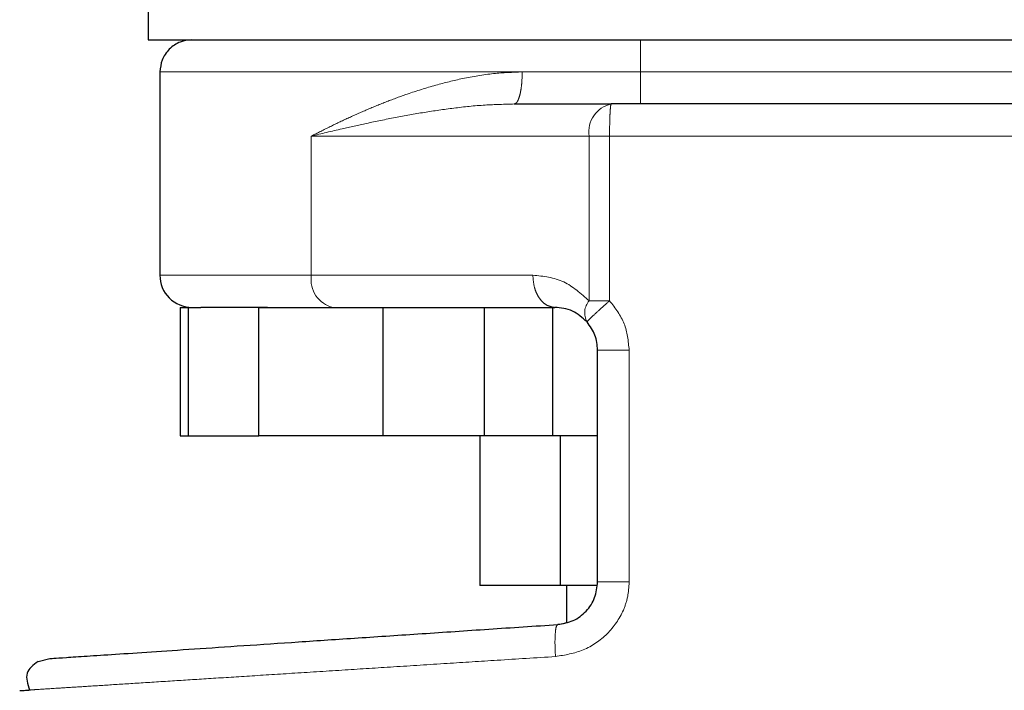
# Model space of a CAD drawing. Header units: millimetres. Extents: x 31 to 245, y 68 to 148.
# Tile 50 of 72: x 178.64 to 180.24, y 68.6 to 69.68. Entities that reach past the tile are written whole.
import ezdxf

# ---------------------------------------------------------------- set-up
doc = ezdxf.new("R2010")
doc.units = ezdxf.units.MM
doc.linetypes.add('PHANTOM', pattern=[12.7, 6.35, -1.27, 1.27, -1.27, 1.27, -1.27])

msp = doc.modelspace()

# ---------------------------------------------------------------- linework, layer by layer
at = {"color": 7, "linetype": 'Continuous', "lineweight": 25}
for p, q in [((178.8509, 69.7613), (178.8509, 69.6498)), ((178.8509, 69.6498), (180.4471, 69.6498)), ((178.87, 69.5977), (178.87, 69.2681)), ((179.4445, 69.5457), (179.6015, 69.5457)), ((178.9029, 69.216), (178.9029, 69.0078)), ((178.9029, 69.216), (178.9166, 69.216)), ((178.9166, 69.0078), (178.9166, 69.216)), ((178.9166, 69.216), (178.9361, 69.216)), ((179.0305, 69.0078), (179.0305, 69.216)), ((179.0305, 69.216), (179.2317, 69.216)), ((179.2317, 69.0078), (179.2317, 69.216)), ((179.2317, 69.216), (179.2384, 69.216)), ((179.2384, 69.216), (179.5102, 69.216)), ((179.3956, 69.216), (179.3956, 69.0078)), ((179.5067, 69.0078), (179.5067, 69.216)), ((179.5796, 68.7711), (179.5796, 69.1466)), ((178.9029, 69.0078), (178.9166, 69.0078)), ((178.9166, 69.0078), (179.0305, 69.0078)), ((179.2317, 69.0078), (179.0305, 69.0078)), ((179.3956, 69.0078), (179.2317, 69.0078)), ((179.3886, 69.0078), (179.3886, 68.7649)), ((179.5067, 69.0078), (179.3956, 69.0078)), ((179.5796, 69.0078), (179.5067, 69.0078)), ((179.5188, 69.0078), (179.5188, 68.7649)), ((179.5188, 68.7649), (179.3886, 68.7649)), ((179.5784, 68.7649), (179.5188, 68.7649)), ((179.529, 68.7649), (179.529, 68.7056)), ((178.6724, 68.6418), (178.6913, 68.6467))]:
    msp.add_line(p, q, dxfattribs=at)
at = {"color": 8, "linetype": 'PHANTOM', "lineweight": 18}
for p, q in [((178.87, 69.5977), (179.4574, 69.5977)), ((179.4574, 69.5977), (179.649, 69.5977)), ((179.649, 69.5977), (180.428, 69.5977)), ((179.1154, 69.2681), (179.1154, 69.4936)), ((179.1154, 69.4936), (179.5659, 69.4936)), ((179.5659, 69.2267), (179.5659, 69.4936)), ((179.5659, 69.4936), (179.5989, 69.4936)), ((179.5989, 69.4936), (180.4362, 69.4936)), ((179.5989, 69.2267), (179.5989, 69.4936)), ((179.1154, 69.2681), (178.87, 69.2681)), ((179.4746, 69.2681), (179.1154, 69.2681)), ((179.5989, 69.2267), (179.5659, 69.2267)), ((179.6307, 68.7711), (179.6307, 69.1466)), ((179.6307, 68.7711), (179.5796, 68.7711))]:
    msp.add_line(p, q, dxfattribs=at)
for centre, radius, start, end in [((179.6116, 69.5005), 0.0463, 102.596, 188.5896), ((179.1612, 69.2611), 0.0463, 171.4103, 257.404), ((179.5889, 69.207), 0.0303, 139.4527, 208.9484)]:
    msp.add_arc(centre, radius, start, end, dxfattribs=at)
at = {"color": 7, "linetype": 'Continuous', "lineweight": 25}
msp.add_arc((178.922, 69.2681), 0.0521, 179.9999, 270, dxfattribs=at)
for points, knots in [([(178.922, 69.6498), (178.9155, 69.6491), (178.9054, 69.648), (178.8933, 69.6415), (178.8849, 69.6348), (178.8782, 69.6264), (178.8717, 69.6143), (178.8707, 69.6043), (178.87, 69.5977)], [0, 0, 0, 0, 0.239457, 0.368361, 0.5, 0.63164, 0.760543, 1, 1, 1, 1]), ([(180.3955, 69.5457), (180.3716, 69.5457), (180.3234, 69.5457), (180.2384, 69.5457), (180.1446, 69.5457), (180.0428, 69.5457), (179.9353, 69.5457), (179.8244, 69.5457), (179.7127, 69.5457), (179.6383, 69.5457), (179.6015, 69.5457)], [0, 0, 0, 0, 0.121921, 0.246443, 0.372763, 0.5, 0.627237, 0.753557, 0.878079, 1, 1, 1, 1]), ([(179.0443, 69.216), (179.0278, 69.216), (178.9947, 69.216), (178.9583, 69.216), (178.9435, 69.216), (178.9361, 69.216)], [0, 0, 0, 0, 0.333199, 0.667301, 1, 1, 1, 1]), ([(179.5624, 69.1924), (179.5547, 69.1991), (179.5381, 69.2136), (179.5199, 69.2152), (179.5102, 69.216)], [0, 0, 0, 0, 0.4666942, 1, 1, 1, 1]), ([(179.5796, 69.1466), (179.5788, 69.155), (179.5772, 69.1718), (179.5673, 69.1855), (179.5624, 69.1924)], [0, 0, 0, 0, 0.499964, 1, 1, 1, 1]), ([(179.5148, 68.7019), (179.5234, 68.7034), (179.5405, 68.7064), (179.5619, 68.7226), (179.5767, 68.745), (179.5786, 68.7624), (179.5796, 68.7711)], [0, 0, 0, 0, 0.252068, 0.501729, 0.750578, 1, 1, 1, 1]), ([(178.6913, 68.6467), (178.6926, 68.6468), (178.6952, 68.647), (178.7163, 68.6484), (178.7497, 68.6506), (178.7961, 68.6537), (178.8546, 68.6576), (178.9243, 68.6623), (179.0043, 68.6677), (179.0935, 68.6737), (179.1905, 68.6802), (179.2941, 68.6871), (179.4025, 68.6944), (179.4774, 68.6994), (179.5148, 68.7019)], [0, 0, 0, 0, 0.083258, 0.166488, 0.249769, 0.333058, 0.416331, 0.499665, 0.583015, 0.666352, 0.749752, 0.833163, 0.916556, 1, 1, 1, 1]), ([(179.529, 68.7048), (179.528, 68.7044), (179.5235, 68.7024), (179.5186, 68.7021), (179.5148, 68.7019)], [0, 0, 0, 0, 0.226301, 1, 1, 1, 1]), ([(178.6724, 68.6418), (178.6647, 68.6361), (178.6492, 68.6247), (178.6556, 68.6055), (178.6588, 68.5958)], [0, 0, 0, 0, 0.4962036, 1, 1, 1, 1]), ([(178.6427, 68.5948), (178.6435, 68.5948), (178.6446, 68.5949), (178.6563, 68.5956), (178.6601, 68.5959)], [0, 0, 0, 0, 0.67066, 1, 1, 1, 1])]:
    msp.add_open_spline(points, degree=3, knots=knots, dxfattribs=at)
at = {"color": 8, "linetype": 'PHANTOM', "lineweight": 18}
for points, knots in [([(179.649, 69.5977), (179.649, 69.6051), (179.649, 69.6204), (179.649, 69.6379), (179.649, 69.6481), (179.649, 69.6492), (179.649, 69.6498)], [0, 0, 0, 0, 0.27026, 0.562428, 0.789735, 1, 1, 1, 1]), ([(179.4574, 69.5977), (179.4418, 69.5971), (179.4089, 69.5959), (179.362, 69.5877), (179.3153, 69.5762), (179.2745, 69.5633), (179.2376, 69.5497), (179.2056, 69.5366), (179.1751, 69.523), (179.1448, 69.5086), (179.1256, 69.4988), (179.1154, 69.4936)], [0, 0, 0, 0, 0.11815, 0.249859, 0.368596, 0.500293, 0.598806, 0.697432, 0.796025, 0.892869, 1, 1, 1, 1]), ([(179.4445, 69.5457), (179.4462, 69.5464), (179.4486, 69.5474), (179.4516, 69.5539), (179.4537, 69.5606), (179.4553, 69.569), (179.4569, 69.5811), (179.4572, 69.5912), (179.4574, 69.5977)], [0, 0, 0, 0, 0.239464, 0.368361, 0.499998, 0.631636, 0.760545, 1, 1, 1, 1]), ([(179.649, 69.5977), (179.649, 69.5912), (179.649, 69.5811), (179.649, 69.569), (179.649, 69.5606), (179.649, 69.5539), (179.649, 69.5474), (179.649, 69.5464), (179.649, 69.5457)], [0, 0, 0, 0, 0.239458, 0.368364, 0.5, 0.631643, 0.760549, 1, 1, 1, 1]), ([(179.1154, 69.4936), (179.1319, 69.4976), (179.161, 69.5046), (179.2066, 69.5147), (179.2509, 69.5238), (179.2981, 69.5323), (179.3466, 69.5393), (179.3953, 69.5445), (179.4287, 69.5453), (179.4445, 69.5457)], [0, 0, 0, 0, 0.165655, 0.293109, 0.439422, 0.581827, 0.722687, 0.868237, 1, 1, 1, 1]), ([(179.6015, 69.5457), (179.6012, 69.545), (179.6007, 69.5439), (179.6001, 69.5374), (179.5997, 69.5307), (179.5993, 69.5223), (179.599, 69.5102), (179.599, 69.5002), (179.5989, 69.4936)], [0, 0, 0, 0, 0.239463, 0.368365, 0.500003, 0.631638, 0.760544, 1, 1, 1, 1]), ([(179.5659, 69.2267), (179.5525, 69.2385), (179.5248, 69.2631), (179.4917, 69.2664), (179.4746, 69.2681)], [0, 0, 0, 0, 0.479891, 1, 1, 1, 1]), ([(179.5102, 69.216), (179.5057, 69.2167), (179.4988, 69.2178), (179.4905, 69.2243), (179.4848, 69.231), (179.4802, 69.2393), (179.4758, 69.2514), (179.475, 69.2615), (179.4746, 69.2681)], [0, 0, 0, 0, 0.239457, 0.368356, 0.500003, 0.631639, 0.760542, 1, 1, 1, 1]), ([(179.5624, 69.1924), (179.5628, 69.193), (179.5636, 69.1942), (179.5719, 69.2023), (179.5842, 69.2137), (179.5942, 69.2224), (179.5989, 69.2267)], [0, 0, 0, 0, 0.240582, 0.500004, 0.759414, 1, 1, 1, 1]), ([(179.6307, 69.1466), (179.6292, 69.1614), (179.6262, 69.1911), (179.6081, 69.2148), (179.5989, 69.2267)], [0, 0, 0, 0, 0.496855, 1, 1, 1, 1]), ([(179.6307, 69.1466), (179.6242, 69.1466), (179.6143, 69.1466), (179.6024, 69.1466), (179.5942, 69.1466), (179.5877, 69.1466), (179.5813, 69.1466), (179.5803, 69.1466), (179.5796, 69.1466)], [0, 0, 0, 0, 0.239706, 0.36852, 0.5, 0.631474, 0.760283, 1, 1, 1, 1]), ([(179.5112, 68.65), (179.5266, 68.6525), (179.5574, 68.6576), (179.597, 68.685), (179.6195, 68.7176), (179.6293, 68.7476), (179.6302, 68.7633), (179.6307, 68.7711)], [0, 0, 0, 0, 0.24987, 0.499499, 0.74884, 0.873753, 1, 1, 1, 1]), ([(179.5112, 68.65), (179.5109, 68.6567), (179.5102, 68.6703), (179.5107, 68.6874), (179.5122, 68.6994), (179.514, 68.7011), (179.5148, 68.7019)], [0, 0, 0, 0, 0.25, 0.5, 0.750002, 1, 1, 1, 1]), ([(178.6601, 68.5959), (178.6634, 68.5961), (178.6732, 68.5967), (178.7014, 68.5985), (178.7399, 68.6009), (178.7821, 68.6036), (178.8319, 68.6068), (178.8877, 68.6103), (178.9488, 68.6142), (179.015, 68.6184), (179.089, 68.6231), (179.1673, 68.6281), (179.2499, 68.6334), (179.3325, 68.6386), (179.4203, 68.6442), (179.4796, 68.648), (179.5112, 68.65)], [0, 0, 0, 0, 0.048659, 0.144301, 0.213641, 0.284261, 0.356163, 0.429348, 0.496643, 0.566615, 0.639264, 0.714592, 0.783454, 0.857281, 0.924024, 1, 1, 1, 1])]:
    msp.add_open_spline(points, degree=3, knots=knots, dxfattribs=at)

doc.saveas('drawing.dxf')
